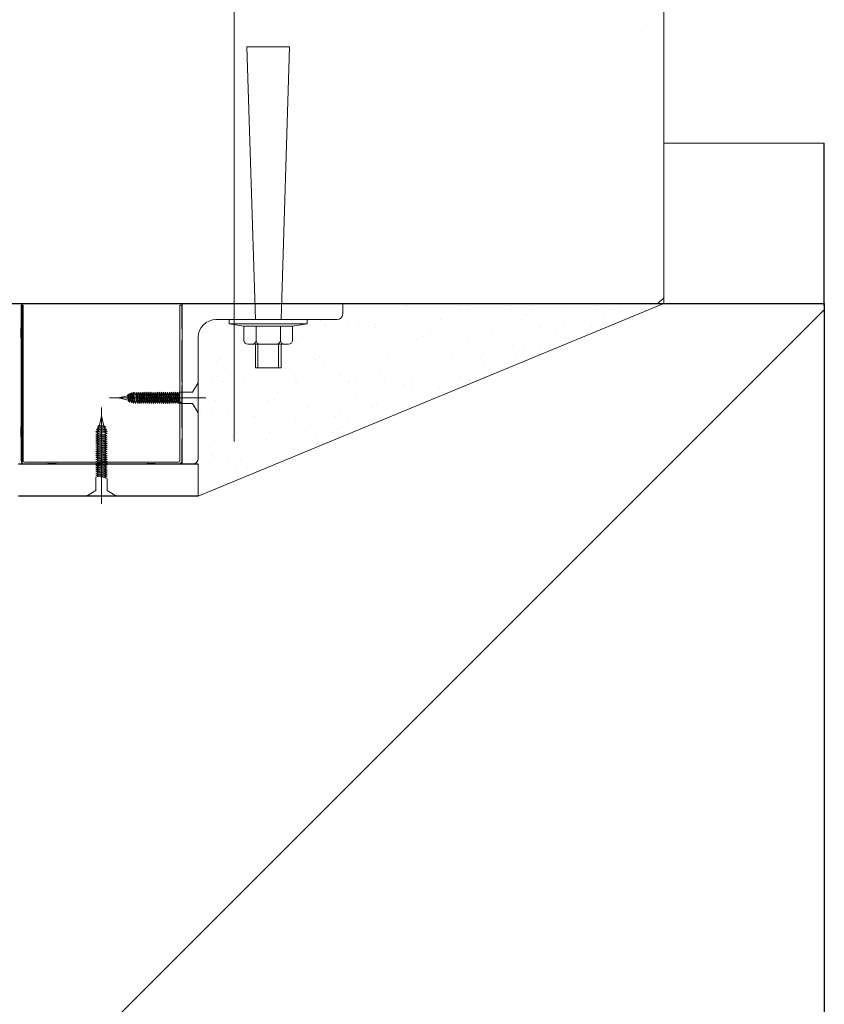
# Model space of a CAD drawing. Header units: millimetres. Extents: x 53645 to 137188, y 78097 to 135542.
# Tile 50 of 256: x 70588 to 70651, y 90648 to 90725. Entities that reach past the tile are written whole.
import ezdxf

# ---------------------------------------------------------------- set-up
doc = ezdxf.new("R2010")
doc.units = ezdxf.units.MM
doc.linetypes.add('CENTER', pattern=[20, 15, -1.7, 1.6, -1.7])

# ---------------------------------------------------------------- blocks, each defined once
blk = doc.blocks.new('dsgdf')
at = {"color": 0}
for p, q in [((152220.453, 48329.047), (152206.453, 48329.047)), ((152220.453, 48326.547), (152206.453, 48326.547)), ((152206.703, 48314.047), (152206.703, 48326.422)), ((152161.703, 48314.047), (152256.703, 48314.047)), ((152256.242, 48314.047), (152256.703, 48313.586)), ((152235.354, 48312.484), (152235.354, 48312.484)), ((152254.999, 48292.84), (152254.999, 48292.84))]:
    blk.add_line(p, q, dxfattribs=at)
at = {"color": 0, "lineweight": 0, "ltscale": 0.05}
for p, q in [((152211.758, 48329.047), (152212.487, 48328.61)), ((152214.093, 48329.047), (152211.758, 48329.047)), ((152213.363, 48328.61), (152214.093, 48329.047)), ((152212.487, 48328.61), (152212.487, 48327.558)), ((152213.363, 48328.61), (152213.363, 48327.707)), ((152212.487, 48327.558), (152212.696, 48327.522)), ((152213.363, 48327.555), (152212.487, 48327.406)), ((152212.487, 48327.406), (152212.696, 48327.522)), ((152213.155, 48327.591), (152212.696, 48327.522)), ((152213.363, 48327.707), (152213.155, 48327.591)), ((152213.363, 48327.555), (152213.155, 48327.591)), ((152213.363, 48327.555), (152213.155, 48327.439)), ((152212.487, 48327.406), (152212.696, 48327.37)), ((152213.363, 48327.403), (152212.487, 48327.253)), ((152212.487, 48327.253), (152212.696, 48327.37)), ((152212.487, 48327.253), (152212.696, 48327.218)), ((152213.363, 48327.251), (152212.487, 48327.101)), ((152212.487, 48327.101), (152212.696, 48327.218)), ((152212.487, 48327.101), (152212.696, 48327.065)), ((152213.363, 48327.099), (152212.487, 48326.949)), ((152212.487, 48326.949), (152212.696, 48327.065)), ((152212.487, 48326.949), (152212.696, 48326.913)), ((152213.363, 48326.946), (152212.487, 48326.797)), ((152212.487, 48326.797), (152212.696, 48326.913)), ((152212.487, 48326.797), (152212.696, 48326.761)), ((152213.363, 48326.794), (152212.487, 48326.645)), ((152212.487, 48326.645), (152212.696, 48326.761)), ((152213.155, 48327.439), (152212.696, 48327.37)), ((152213.155, 48327.287), (152212.696, 48327.218)), ((152213.155, 48327.134), (152212.696, 48327.065)), ((152213.155, 48326.982), (152212.696, 48326.913)), ((152213.155, 48326.83), (152212.696, 48326.761)), ((152213.363, 48327.403), (152213.155, 48327.439)), ((152213.363, 48327.403), (152213.155, 48327.287)), ((152213.363, 48327.251), (152213.155, 48327.287)), ((152213.363, 48327.251), (152213.155, 48327.134)), ((152213.363, 48327.099), (152213.155, 48327.134)), ((152213.363, 48327.099), (152213.155, 48326.982)), ((152213.363, 48326.946), (152213.155, 48326.982)), ((152213.363, 48326.946), (152213.155, 48326.83)), ((152213.363, 48326.794), (152213.155, 48326.83)), ((152213.363, 48326.794), (152213.155, 48326.678)), ((152212.487, 48326.645), (152212.696, 48326.609)), ((152213.363, 48326.642), (152212.487, 48326.493)), ((152212.487, 48326.493), (152212.696, 48326.609)), ((152212.487, 48326.493), (152212.696, 48326.457)), ((152213.363, 48326.49), (152212.487, 48326.34)), ((152212.487, 48326.34), (152212.696, 48326.457)), ((152212.487, 48326.34), (152212.696, 48326.305)), ((152213.363, 48326.338), (152212.487, 48326.188)), ((152212.487, 48326.188), (152212.696, 48326.305)), ((152212.487, 48326.188), (152212.696, 48326.152)), ((152213.363, 48326.186), (152212.487, 48326.036)), ((152212.487, 48326.036), (152212.696, 48326.152)), ((152212.487, 48326.036), (152212.696, 48326)), ((152213.363, 48326.033), (152212.487, 48325.884)), ((152212.487, 48325.884), (152212.696, 48326)), ((152213.155, 48326.678), (152212.696, 48326.609)), ((152213.155, 48326.526), (152212.696, 48326.457)), ((152213.155, 48326.374), (152212.696, 48326.305)), ((152213.155, 48326.221), (152212.696, 48326.152)), ((152213.155, 48326.069), (152212.696, 48326)), ((152213.363, 48326.642), (152213.155, 48326.678)), ((152213.363, 48326.642), (152213.155, 48326.526)), ((152213.363, 48326.49), (152213.155, 48326.526)), ((152213.363, 48326.49), (152213.155, 48326.374)), ((152213.363, 48326.338), (152213.155, 48326.374)), ((152213.363, 48326.338), (152213.155, 48326.221)), ((152213.363, 48326.186), (152213.155, 48326.221)), ((152213.363, 48326.186), (152213.155, 48326.069)), ((152213.363, 48326.033), (152213.155, 48326.069)), ((152213.363, 48326.033), (152213.155, 48325.917)), ((152212.487, 48325.884), (152212.696, 48325.848)), ((152213.363, 48325.881), (152212.487, 48325.732)), ((152212.487, 48325.732), (152212.696, 48325.848)), ((152212.487, 48325.732), (152212.696, 48325.696)), ((152213.363, 48325.729), (152212.487, 48325.58)), ((152212.487, 48325.58), (152212.696, 48325.696)), ((152212.487, 48325.58), (152212.696, 48325.544)), ((152213.363, 48325.577), (152212.487, 48325.427)), ((152212.487, 48325.427), (152212.696, 48325.544)), ((152212.487, 48325.427), (152212.696, 48325.392)), ((152213.363, 48325.425), (152212.487, 48325.275)), ((152212.487, 48325.275), (152212.696, 48325.392)), ((152212.487, 48325.275), (152212.696, 48325.239)), ((152213.363, 48325.273), (152212.487, 48325.123)), ((152212.487, 48325.123), (152212.696, 48325.239)), ((152213.155, 48325.917), (152212.696, 48325.848)), ((152213.155, 48325.765), (152212.696, 48325.696)), ((152213.155, 48325.613), (152212.696, 48325.544)), ((152213.155, 48325.461), (152212.696, 48325.392)), ((152213.155, 48325.308), (152212.696, 48325.239)), ((152213.363, 48325.881), (152213.155, 48325.917)), ((152213.363, 48325.881), (152213.155, 48325.765)), ((152213.363, 48325.729), (152213.155, 48325.765)), ((152213.363, 48325.729), (152213.155, 48325.613)), ((152213.363, 48325.577), (152213.155, 48325.613)), ((152213.363, 48325.577), (152213.155, 48325.461)), ((152213.363, 48325.425), (152213.155, 48325.461)), ((152213.363, 48325.425), (152213.155, 48325.308)), ((152213.363, 48325.273), (152213.155, 48325.308)), ((152213.363, 48325.273), (152213.155, 48325.156)), ((152212.487, 48325.123), (152212.696, 48325.087)), ((152213.363, 48325.12), (152212.487, 48324.971)), ((152212.487, 48324.971), (152212.696, 48325.087)), ((152212.487, 48324.971), (152212.696, 48324.935)), ((152213.363, 48324.968), (152212.487, 48324.819)), ((152212.487, 48324.819), (152212.696, 48324.935)), ((152212.487, 48324.819), (152212.696, 48324.783)), ((152213.363, 48324.816), (152212.487, 48324.667)), ((152212.487, 48324.667), (152212.696, 48324.783)), ((152212.487, 48324.667), (152212.696, 48324.631)), ((152213.363, 48324.664), (152212.487, 48324.514)), ((152212.487, 48324.514), (152212.696, 48324.631)), ((152212.487, 48324.514), (152212.696, 48324.479)), ((152213.363, 48324.512), (152212.487, 48324.362)), ((152212.487, 48324.362), (152212.696, 48324.479)), ((152213.155, 48325.156), (152212.696, 48325.087)), ((152213.155, 48325.004), (152212.696, 48324.935)), ((152213.155, 48324.852), (152212.696, 48324.783)), ((152213.155, 48324.852), (152212.696, 48324.783)), ((152213.155, 48324.7), (152212.696, 48324.631)), ((152213.155, 48324.548), (152212.696, 48324.479)), ((152213.363, 48325.12), (152213.155, 48325.156)), ((152213.363, 48325.12), (152213.155, 48325.004)), ((152213.363, 48324.968), (152213.155, 48325.004)), ((152213.363, 48324.968), (152213.155, 48324.852)), ((152213.363, 48324.816), (152213.155, 48324.852)), ((152213.363, 48324.816), (152213.155, 48324.7)), ((152213.363, 48324.664), (152213.155, 48324.7)), ((152213.363, 48324.664), (152213.155, 48324.548)), ((152213.363, 48324.512), (152213.155, 48324.548)), ((152213.363, 48324.512), (152213.155, 48324.395)), ((152212.487, 48324.362), (152212.696, 48324.326)), ((152213.363, 48324.36), (152212.487, 48324.21)), ((152212.487, 48324.21), (152212.696, 48324.326)), ((152212.487, 48324.21), (152212.696, 48324.174)), ((152212.487, 48324.013), (152212.696, 48324.174)), ((152213.363, 48324.162), (152212.487, 48324.013)), ((152212.487, 48324.013), (152212.696, 48323.977)), ((152213.363, 48324.01), (152212.524, 48323.867)), ((152212.524, 48323.867), (152212.696, 48323.977)), ((152212.524, 48323.867), (152212.696, 48323.825)), ((152213.32, 48323.85), (152212.578, 48323.722)), ((152212.578, 48323.722), (152212.696, 48323.825)), ((152212.578, 48323.722), (152212.742, 48323.679)), ((152213.258, 48323.686), (152212.632, 48323.578)), ((152212.632, 48323.578), (152212.742, 48323.679)), ((152213.155, 48324.395), (152212.696, 48324.326)), ((152213.155, 48324.243), (152212.696, 48324.174)), ((152213.155, 48324.243), (152212.696, 48324.174)), ((152213.155, 48324.046), (152212.696, 48323.977)), ((152213.155, 48323.894), (152212.696, 48323.825)), ((152213.101, 48323.733), (152212.742, 48323.679)), ((152213.32, 48323.85), (152213.101, 48323.733)), ((152213.258, 48323.686), (152213.101, 48323.733)), ((152213.258, 48323.686), (152213.101, 48323.581)), ((152213.363, 48324.36), (152213.155, 48324.395)), ((152213.363, 48324.36), (152213.155, 48324.243)), ((152213.363, 48324.162), (152213.155, 48324.243)), ((152213.363, 48324.162), (152213.155, 48324.046)), ((152213.363, 48324.01), (152213.155, 48324.046)), ((152213.363, 48324.01), (152213.155, 48323.894)), ((152213.32, 48323.85), (152213.155, 48323.894)), ((152212.632, 48323.578), (152212.761, 48323.529)), ((152213.101, 48323.58), (152212.761, 48323.53)), ((152212.925, 48322.797), (152212.761, 48323.529)), ((152212.925, 48322.797), (152213.101, 48323.581)), ((152220.016, 48321.823), (152220.453, 48322.552)), ((152220.453, 48322.552), (152220.453, 48320.217)), ((152214.203, 48321.385), (152214.987, 48321.561)), ((152214.203, 48321.385), (152214.935, 48321.221)), ((152214.986, 48321.561), (152214.936, 48321.22)), ((152215.092, 48321.718), (152214.984, 48321.092)), ((152215.092, 48321.718), (152214.987, 48321.561)), ((152215.14, 48321.561), (152215.085, 48321.202)), ((152215.092, 48321.718), (152215.14, 48321.561)), ((152215.256, 48321.78), (152215.128, 48321.038)), ((152215.256, 48321.78), (152215.14, 48321.561)), ((152215.3, 48321.614), (152215.231, 48321.156)), ((152215.256, 48321.78), (152215.3, 48321.614)), ((152215.416, 48321.823), (152215.273, 48320.984)), ((152215.416, 48321.823), (152215.3, 48321.614)), ((152215.452, 48321.614), (152215.383, 48321.156)), ((152215.416, 48321.823), (152215.452, 48321.614)), ((152215.568, 48321.823), (152215.419, 48320.947)), ((152215.568, 48321.823), (152215.452, 48321.614)), ((152215.568, 48321.823), (152215.649, 48321.614)), ((152215.649, 48321.614), (152215.58, 48321.156)), ((152215.649, 48321.614), (152215.58, 48321.156)), ((152215.766, 48321.823), (152215.616, 48320.947)), ((152215.766, 48321.823), (152215.649, 48321.614)), ((152215.802, 48321.614), (152215.732, 48321.156)), ((152215.766, 48321.823), (152215.802, 48321.614)), ((152215.918, 48321.823), (152215.768, 48320.947)), ((152215.918, 48321.823), (152215.802, 48321.614)), ((152215.954, 48321.614), (152215.885, 48321.156)), ((152215.918, 48321.823), (152215.954, 48321.614)), ((152216.07, 48321.823), (152215.92, 48320.947)), ((152216.07, 48321.823), (152215.954, 48321.614)), ((152216.106, 48321.614), (152216.037, 48321.156)), ((152216.07, 48321.823), (152216.106, 48321.614)), ((152216.222, 48321.823), (152216.073, 48320.947)), ((152216.222, 48321.823), (152216.106, 48321.614)), ((152216.258, 48321.614), (152216.189, 48321.156)), ((152216.258, 48321.614), (152216.189, 48321.156)), ((152216.222, 48321.823), (152216.258, 48321.614)), ((152216.374, 48321.823), (152216.225, 48320.947)), ((152216.374, 48321.823), (152216.258, 48321.614)), ((152216.41, 48321.614), (152216.341, 48321.156)), ((152216.374, 48321.823), (152216.41, 48321.614)), ((152216.526, 48321.823), (152216.377, 48320.947)), ((152216.526, 48321.823), (152216.41, 48321.614)), ((152216.562, 48321.614), (152216.493, 48321.156)), ((152216.526, 48321.823), (152216.562, 48321.614)), ((152216.679, 48321.823), (152216.529, 48320.947)), ((152216.679, 48321.823), (152216.562, 48321.614)), ((152216.715, 48321.614), (152216.645, 48321.156)), ((152216.679, 48321.823), (152216.715, 48321.614)), ((152216.831, 48321.823), (152216.681, 48320.947)), ((152216.831, 48321.823), (152216.715, 48321.614)), ((152216.867, 48321.614), (152216.798, 48321.156)), ((152216.831, 48321.823), (152216.867, 48321.614)), ((152216.983, 48321.823), (152216.833, 48320.947)), ((152216.983, 48321.823), (152216.867, 48321.614)), ((152217.019, 48321.614), (152216.95, 48321.156)), ((152216.983, 48321.823), (152217.019, 48321.614)), ((152217.135, 48321.823), (152216.986, 48320.947)), ((152217.135, 48321.823), (152217.019, 48321.614)), ((152217.171, 48321.614), (152217.102, 48321.156)), ((152217.135, 48321.823), (152217.171, 48321.614)), ((152217.287, 48321.823), (152217.138, 48320.947)), ((152217.287, 48321.823), (152217.171, 48321.614)), ((152217.323, 48321.614), (152217.254, 48321.156)), ((152217.287, 48321.823), (152217.323, 48321.614)), ((152217.439, 48321.823), (152217.29, 48320.947)), ((152217.439, 48321.823), (152217.323, 48321.614)), ((152217.475, 48321.614), (152217.406, 48321.156)), ((152217.439, 48321.823), (152217.475, 48321.614)), ((152217.592, 48321.823), (152217.442, 48320.947)), ((152217.592, 48321.823), (152217.475, 48321.614)), ((152217.628, 48321.614), (152217.558, 48321.156)), ((152217.592, 48321.823), (152217.628, 48321.614)), ((152217.744, 48321.823), (152217.594, 48320.947)), ((152217.744, 48321.823), (152217.628, 48321.614)), ((152217.78, 48321.614), (152217.711, 48321.156)), ((152217.744, 48321.823), (152217.78, 48321.614)), ((152217.896, 48321.823), (152217.746, 48320.947)), ((152217.896, 48321.823), (152217.78, 48321.614)), ((152217.932, 48321.614), (152217.863, 48321.156)), ((152217.896, 48321.823), (152217.932, 48321.614)), ((152218.048, 48321.823), (152217.899, 48320.947)), ((152218.048, 48321.823), (152217.932, 48321.614)), ((152218.084, 48321.614), (152218.015, 48321.156)), ((152218.048, 48321.823), (152218.084, 48321.614)), ((152218.2, 48321.823), (152218.051, 48320.947)), ((152218.2, 48321.823), (152218.084, 48321.614)), ((152218.236, 48321.614), (152218.167, 48321.156)), ((152218.2, 48321.823), (152218.236, 48321.614)), ((152218.352, 48321.823), (152218.203, 48320.947)), ((152218.352, 48321.823), (152218.236, 48321.614)), ((152218.388, 48321.614), (152218.319, 48321.156)), ((152218.352, 48321.823), (152218.388, 48321.614)), ((152218.505, 48321.823), (152218.355, 48320.947)), ((152218.505, 48321.823), (152218.388, 48321.614)), ((152218.541, 48321.614), (152218.471, 48321.156)), ((152218.505, 48321.823), (152218.541, 48321.614)), ((152218.657, 48321.823), (152218.507, 48320.947)), ((152218.657, 48321.823), (152218.541, 48321.614)), ((152218.693, 48321.614), (152218.624, 48321.156)), ((152218.657, 48321.823), (152218.693, 48321.614)), ((152218.809, 48321.823), (152218.659, 48320.947)), ((152218.809, 48321.823), (152218.693, 48321.614)), ((152218.845, 48321.614), (152218.776, 48321.156)), ((152218.809, 48321.823), (152218.845, 48321.614)), ((152218.961, 48321.823), (152218.812, 48320.947)), ((152218.961, 48321.823), (152218.845, 48321.614)), ((152218.997, 48321.614), (152218.928, 48321.156)), ((152218.961, 48321.823), (152218.997, 48321.614)), ((152219.113, 48321.823), (152218.997, 48321.614)), ((152220.016, 48321.823), (152219.113, 48321.823)), ((152214.984, 48321.092), (152214.935, 48321.221)), ((152214.984, 48321.092), (152215.085, 48321.202)), ((152215.128, 48321.038), (152215.085, 48321.202)), ((152215.128, 48321.038), (152215.231, 48321.156)), ((152215.273, 48320.984), (152215.231, 48321.156)), ((152215.273, 48320.984), (152215.383, 48321.156)), ((152215.419, 48320.947), (152215.383, 48321.156)), ((152215.419, 48320.947), (152215.58, 48321.156)), ((152215.616, 48320.947), (152215.58, 48321.156)), ((152215.616, 48320.947), (152215.732, 48321.156)), ((152215.768, 48320.947), (152215.732, 48321.156)), ((152215.768, 48320.947), (152215.885, 48321.156)), ((152215.92, 48320.947), (152215.885, 48321.156)), ((152215.92, 48320.947), (152216.037, 48321.156)), ((152216.073, 48320.947), (152216.037, 48321.156)), ((152216.073, 48320.947), (152216.189, 48321.156)), ((152216.225, 48320.947), (152216.189, 48321.156)), ((152216.225, 48320.947), (152216.341, 48321.156)), ((152216.377, 48320.947), (152216.341, 48321.156)), ((152216.377, 48320.947), (152216.493, 48321.156)), ((152216.529, 48320.947), (152216.493, 48321.156)), ((152216.529, 48320.947), (152216.645, 48321.156)), ((152216.681, 48320.947), (152216.645, 48321.156)), ((152216.681, 48320.947), (152216.798, 48321.156)), ((152216.833, 48320.947), (152216.798, 48321.156)), ((152216.833, 48320.947), (152216.95, 48321.156)), ((152216.986, 48320.947), (152216.95, 48321.156)), ((152216.986, 48320.947), (152217.102, 48321.156)), ((152217.138, 48320.947), (152217.102, 48321.156)), ((152217.138, 48320.947), (152217.254, 48321.156)), ((152217.29, 48320.947), (152217.254, 48321.156)), ((152217.29, 48320.947), (152217.406, 48321.156)), ((152217.442, 48320.947), (152217.406, 48321.156)), ((152217.442, 48320.947), (152217.558, 48321.156)), ((152217.594, 48320.947), (152217.558, 48321.156)), ((152217.594, 48320.947), (152217.711, 48321.156)), ((152217.746, 48320.947), (152217.711, 48321.156)), ((152217.746, 48320.947), (152217.863, 48321.156)), ((152217.899, 48320.947), (152217.863, 48321.156)), ((152217.899, 48320.947), (152218.015, 48321.156)), ((152218.051, 48320.947), (152218.015, 48321.156)), ((152218.051, 48320.947), (152218.167, 48321.156)), ((152218.203, 48320.947), (152218.167, 48321.156)), ((152218.203, 48320.947), (152218.319, 48321.156)), ((152218.355, 48320.947), (152218.319, 48321.156)), ((152218.355, 48320.947), (152218.471, 48321.156)), ((152218.507, 48320.947), (152218.471, 48321.156)), ((152218.507, 48320.947), (152218.624, 48321.156)), ((152218.659, 48320.947), (152218.624, 48321.156)), ((152218.659, 48320.947), (152218.776, 48321.156)), ((152218.812, 48320.947), (152218.776, 48321.156)), ((152218.812, 48320.947), (152218.928, 48321.156)), ((152218.964, 48320.947), (152218.928, 48321.156)), ((152220.016, 48320.947), (152218.964, 48320.947)), ((152220.453, 48320.217), (152220.016, 48320.947))]:
    blk.add_line(p, q, dxfattribs=at)
at = {"color": 0, "linetype": 'CENTER', "lineweight": 0, "ltscale": 0.5}
for p, q in [((152212.925, 48322.139), (152212.925, 48329.646)), ((152213.545, 48321.385), (152221.052, 48321.385))]:
    blk.add_line(p, q, dxfattribs=at)
at = {"color": 0, "lineweight": 0}
for p, q in [((152220.453, 48329.047), (152256.703, 48314.047)), ((152220.453, 48326.547), (152220.453, 48329.047)), ((152221.61, 48327.742), (152221.61, 48327.742)), ((152223.457, 48326.822), (152223.457, 48326.822)), ((152224.283, 48326.931), (152224.283, 48326.931)), ((152206.453, 48326.547), (152207.473, 48326.547)), ((152206.672, 48326.297), (152206.672, 48324.535)), ((152206.818, 48326.297), (152206.818, 48314.172)), ((152208.533, 48326.547), (152206.896, 48326.547)), ((152207.12, 48326.547), (152206.922, 48326.547)), ((152206.922, 48326.547), (152208.559, 48326.547)), ((152218.922, 48326.402), (152206.922, 48326.402)), ((152208.729, 48326.516), (152208.533, 48326.547)), ((152208.756, 48326.516), (152208.559, 48326.547)), ((152209.381, 48326.516), (152208.756, 48326.516)), ((152209.381, 48326.516), (152209.577, 48326.547)), ((152209.577, 48326.547), (152212.726, 48326.547)), ((152212.726, 48326.547), (152212.922, 48326.516)), ((152212.922, 48326.516), (152213.119, 48326.547)), ((152213.119, 48326.547), (152216.268, 48326.547)), ((152216.464, 48326.516), (152216.268, 48326.547)), ((152216.464, 48326.516), (152217.089, 48326.516)), ((152217.089, 48326.516), (152217.285, 48326.547)), ((152217.285, 48326.547), (152218.922, 48326.547)), ((152218.698, 48326.547), (152218.922, 48326.547)), ((152219.026, 48326.297), (152219.026, 48314.172)), ((152219.172, 48324.66), (152219.172, 48326.297)), ((152220.453, 48324.361), (152220.453, 48326.097)), ((152221.301, 48326.538), (152221.301, 48326.538)), ((152222.845, 48326.083), (152222.845, 48326.083)), ((152223.757, 48326.254), (152223.757, 48326.254)), ((152221.52, 48325.846), (152221.52, 48325.846)), ((152227.872, 48325.792), (152227.872, 48325.792)), ((152228.165, 48325.524), (152228.165, 48325.524)), ((152206.641, 48324.339), (152206.672, 48324.535)), ((152219.203, 48324.464), (152219.172, 48324.66)), ((152219.203, 48323.839), (152219.203, 48324.464)), ((152221.71, 48324.683), (152221.71, 48324.683)), ((152225.771, 48324.664), (152225.771, 48324.664)), ((152230.059, 48324.818), (152230.059, 48324.818)), ((152206.641, 48323.714), (152206.641, 48324.339)), ((152206.641, 48323.714), (152206.672, 48323.518)), ((152219.203, 48323.839), (152219.172, 48323.643)), ((152221.048, 48324.07), (152221.048, 48324.07)), ((152223.1, 48324.398), (152223.1, 48324.398)), ((152223.393, 48324.13), (152223.393, 48324.13)), ((152225.991, 48324.079), (152225.991, 48324.079)), ((152229.546, 48324.258), (152229.546, 48324.258)), ((152230.935, 48324.088), (152230.935, 48324.088)), ((152231.311, 48323.746), (152231.311, 48323.746)), ((152206.672, 48323.518), (152206.672, 48320.369)), ((152219.172, 48320.494), (152219.172, 48323.643)), ((152221.717, 48323.643), (152221.717, 48323.643)), ((152223.857, 48323.195), (152223.857, 48323.195)), ((152225.747, 48323.013), (152225.747, 48323.013)), ((152226.661, 48323.652), (152226.661, 48323.652)), ((152227.038, 48323.183), (152227.038, 48323.183)), ((152228.012, 48323.248), (152228.012, 48323.248)), ((152229.194, 48323.467), (152229.194, 48323.467)), ((152230.02, 48323.576), (152230.02, 48323.576)), ((152231.604, 48323.661), (152231.604, 48323.661)), ((152232.073, 48323.228), (152232.073, 48323.228)), ((152220.648, 48322.342), (152220.648, 48322.342)), ((152221.474, 48322.451), (152221.474, 48322.451)), ((152222.764, 48322.62), (152222.764, 48322.62)), ((152224.774, 48322.865), (152224.774, 48322.865)), ((152224.921, 48322.904), (152224.921, 48322.904)), ((152231.126, 48322.81), (152231.126, 48322.81)), ((152231.419, 48322.542), (152231.419, 48322.542)), ((152221.81, 48321.624), (152221.81, 48321.624)), ((152224.127, 48322.108), (152224.127, 48322.108)), ((152225.871, 48321.605), (152225.871, 48321.605)), ((152226.354, 48321.417), (152226.354, 48321.417)), ((152229.071, 48322.117), (152229.071, 48322.117)), ((152230.159, 48321.759), (152230.159, 48321.759)), ((152234.014, 48322.126), (152234.014, 48322.126)), ((152234.314, 48321.812), (152234.314, 48321.812)), ((152226.646, 48321.149), (152226.646, 48321.149)), ((152232.8, 48321.276), (152232.8, 48321.276)), ((152239.152, 48321.222), (152239.152, 48321.222)), ((152239.204, 48320.674), (152239.204, 48320.674)), ((152239.445, 48320.954), (152239.445, 48320.954)), ((152240.03, 48320.783), (152240.03, 48320.783)), ((152206.672, 48320.369), (152206.672, 48316.827)), ((152219.203, 48320.297), (152219.172, 48320.494)), ((152219.172, 48320.101), (152219.203, 48320.297)), ((152219.172, 48316.952), (152219.172, 48320.101)), ((152221.582, 48320.024), (152221.582, 48320.024)), ((152222.33, 48320.095), (152222.33, 48320.095)), ((152223.957, 48320.136), (152223.957, 48320.136)), ((152227.273, 48320.104), (152227.273, 48320.104)), ((152228.028, 48319.883), (152228.028, 48319.883)), ((152228.112, 48320.189), (152228.112, 48320.189)), ((152232.173, 48320.169), (152232.173, 48320.169)), ((152232.217, 48320.113), (152232.217, 48320.113)), ((152234.931, 48320.112), (152234.931, 48320.112)), ((152235.757, 48320.221), (152235.757, 48320.221)), ((152236.461, 48320.324), (152236.461, 48320.324)), ((152237.048, 48320.391), (152237.048, 48320.391)), ((152237.161, 48320.122), (152237.161, 48320.122)), ((152240.616, 48320.377), (152240.616, 48320.377)), ((152221.874, 48319.755), (152221.874, 48319.755)), ((152222.999, 48319.668), (152222.999, 48319.668)), ((152227.211, 48319.096), (152227.211, 48319.096)), ((152227.943, 48319.677), (152227.943, 48319.677)), ((152228.501, 48319.265), (152228.501, 48319.265)), ((152230.658, 48319.549), (152230.658, 48319.549)), ((152231.484, 48319.658), (152231.484, 48319.658)), ((152232.775, 48319.828), (152232.775, 48319.828)), ((152232.887, 48319.686), (152232.887, 48319.686)), ((152234.38, 48319.829), (152234.38, 48319.829)), ((152234.672, 48319.56), (152234.672, 48319.56)), ((152237.83, 48319.695), (152237.83, 48319.695)), ((152240.826, 48319.688), (152240.826, 48319.688)), ((152242.774, 48319.704), (152242.774, 48319.704)), ((152221.91, 48318.566), (152221.91, 48318.566)), ((152222.111, 48318.424), (152222.111, 48318.424)), ((152222.938, 48318.533), (152222.938, 48318.533)), ((152223.255, 48318.49), (152223.255, 48318.49)), ((152224.228, 48318.703), (152224.228, 48318.703)), ((152229.608, 48318.435), (152229.608, 48318.435)), ((152230.259, 48318.701), (152230.259, 48318.701)), ((152234.414, 48318.754), (152234.414, 48318.754)), ((152238.475, 48318.734), (152238.475, 48318.734)), ((152242.763, 48318.889), (152242.763, 48318.889)), ((152220.465, 48318.124), (152220.465, 48318.124)), ((152229.9, 48318.167), (152229.9, 48318.167)), ((152230.353, 48318.142), (152230.353, 48318.142)), ((152235.297, 48318.151), (152235.297, 48318.151)), ((152236.054, 48318.295), (152236.054, 48318.295)), ((152240.24, 48318.16), (152240.24, 48318.16)), ((152242.406, 48318.24), (152242.406, 48318.24)), ((152242.698, 48317.972), (152242.698, 48317.972)), ((152245.184, 48318.169), (152245.184, 48318.169)), ((152247.058, 48317.598), (152247.058, 48317.598)), ((152206.641, 48316.631), (152206.672, 48316.827)), ((152219.203, 48316.756), (152219.172, 48316.952)), ((152224.057, 48317.077), (152224.057, 48317.077)), ((152228.212, 48317.13), (152228.212, 48317.13)), ((152231.281, 48316.902), (152231.281, 48316.902)), ((152232.273, 48317.111), (152232.273, 48317.111)), ((152236.561, 48317.265), (152236.561, 48317.265)), ((152237.634, 48316.847), (152237.634, 48316.847)), ((152240.716, 48317.318), (152240.716, 48317.318)), ((152241.494, 48316.866), (152241.494, 48316.866)), ((152242.785, 48317.036), (152242.785, 48317.036)), ((152244.777, 48317.299), (152244.777, 48317.299)), ((152244.941, 48317.319), (152244.941, 48317.319)), ((152245.767, 48317.428), (152245.767, 48317.428)), ((152206.641, 48316.631), (152206.641, 48316.006)), ((152206.641, 48316.006), (152206.672, 48315.809)), ((152219.203, 48316.131), (152219.172, 48315.934)), ((152219.203, 48316.756), (152219.203, 48316.131)), ((152223.612, 48316.119), (152223.612, 48316.119)), ((152228.556, 48316.128), (152228.556, 48316.128)), ((152233.499, 48316.137), (152233.499, 48316.137)), ((152236.394, 48316.194), (152236.394, 48316.194)), ((152237.221, 48316.303), (152237.221, 48316.303)), ((152237.926, 48316.579), (152237.926, 48316.579)), ((152238.443, 48316.146), (152238.443, 48316.146)), ((152238.511, 48316.473), (152238.511, 48316.473)), ((152240.668, 48316.757), (152240.668, 48316.757)), ((152243.387, 48316.155), (152243.387, 48316.155)), ((152244.08, 48316.707), (152244.08, 48316.707)), ((152248.33, 48316.164), (152248.33, 48316.164)), ((152250.724, 48316.384), (152250.724, 48316.384)), ((152206.672, 48315.809), (152206.672, 48314.172)), ((152219.172, 48314.172), (152219.172, 48315.934)), ((152219.172, 48315.289), (152219.172, 48314.172)), ((152222.01, 48315.507), (152222.01, 48315.507)), ((152229.225, 48315.702), (152229.225, 48315.702)), ((152229.965, 48315.348), (152229.965, 48315.348)), ((152230.359, 48315.642), (152230.359, 48315.642)), ((152232.121, 48315.632), (152232.121, 48315.632)), ((152232.861, 48315.454), (152232.861, 48315.454)), ((152232.948, 48315.741), (152232.948, 48315.741)), ((152234.169, 48315.711), (152234.169, 48315.711)), ((152234.238, 48315.91), (152234.238, 48315.91)), ((152234.514, 48315.695), (152234.514, 48315.695)), ((152238.575, 48315.675), (152238.575, 48315.675)), ((152239.112, 48315.72), (152239.112, 48315.72)), ((152239.307, 48315.313), (152239.307, 48315.313)), ((152242.863, 48315.83), (152242.863, 48315.83)), ((152244.056, 48315.729), (152244.056, 48315.729)), ((152245.66, 48315.259), (152245.66, 48315.259)), ((152247.018, 48315.883), (152247.018, 48315.883)), ((152249, 48315.738), (152249, 48315.738)), ((152251.079, 48315.863), (152251.079, 48315.863)), ((152233.154, 48315.186), (152233.154, 48315.186)), ((152245.952, 48314.991), (152245.952, 48314.991)), ((152252.106, 48315.118), (152252.106, 48315.118)), ((152254.951, 48314.527), (152254.951, 48314.527)), ((152161.703, 48314.047), (152256.703, 48314.047)), ((152206.818, 48314.172), (152206.672, 48314.172)), ((152219.172, 48314.172), (152219.026, 48314.172)), ((152232.373, 48314.052), (152232.373, 48314.052)), ((152236.579, 48314.175), (152236.579, 48314.175)), ((152236.661, 48314.206), (152236.661, 48314.206)), ((152240.816, 48314.259), (152240.816, 48314.259)), ((152241.522, 48314.184), (152241.522, 48314.184)), ((152244.877, 48314.24), (152244.877, 48314.24)), ((152246.466, 48314.193), (152246.466, 48314.193)), ((152249.165, 48314.394), (152249.165, 48314.394)), ((152251.41, 48314.202), (152251.41, 48314.202)), ((152251.504, 48314.073), (152251.504, 48314.073)), ((152252.795, 48314.243), (152252.795, 48314.243)), ((152253.32, 48314.447), (152253.32, 48314.447)), ((152256.703, 48314.047), (152256.703, 48281.547)), ((152256.703, 48301.547), (152269.203, 48301.547))]:
    blk.add_line(p, q, dxfattribs=at)
at = {"color": 0, "lineweight": 15}
for p, q in [((152219.203, 48326.547), (152220.003, 48326.547)), ((152219.203, 48314.047), (152219.203, 48326.547)), ((152220.453, 48316.672), (152220.453, 48326.097)), ((152221.828, 48315.297), (152231.253, 48315.297)), ((152231.703, 48314.047), (152231.703, 48314.847)), ((152219.203, 48314.047), (152231.703, 48314.047))]:
    blk.add_line(p, q, dxfattribs=at)
at = {"color": 0, "lineweight": 0, "ltscale": 100}
blk.add_line((152223.261, 48324.783), (152223.261, 47932.771), dxfattribs=at)
at = {"color": 0, "linetype": 'Continuous', "lineweight": 0}
for p, q in [((152224.903, 48319.043), (152226.903, 48319.043)), ((152224.903, 48319.043), (152224.903, 48317.212)), ((152225.103, 48319.043), (152225.103, 48317.212)), ((152226.703, 48319.043), (152226.703, 48317.212)), ((152226.903, 48319.043), (152226.903, 48317.212)), ((152224.013, 48316.91), (152224.013, 48315.812)), ((152224.315, 48317.212), (152227.491, 48317.212)), ((152224.958, 48316.91), (152224.958, 48315.812)), ((152226.848, 48316.91), (152226.848, 48315.812)), ((152227.793, 48316.91), (152227.793, 48315.812)), ((152224.013, 48315.812), (152222.87, 48315.618)), ((152222.87, 48315.618), (152222.87, 48315.297)), ((152222.87, 48315.618), (152225.903, 48315.618)), ((152222.87, 48315.297), (152225.903, 48315.297)), ((152224.958, 48315.812), (152224.013, 48315.812)), ((152224.013, 48315.812), (152227.793, 48315.812)), ((152224.903, 48315.297), (152224.242, 48294.043)), ((152226.903, 48315.812), (152224.903, 48315.812)), ((152226.848, 48315.812), (152224.958, 48315.812)), ((152228.935, 48315.618), (152225.903, 48315.618)), ((152228.935, 48315.297), (152225.903, 48315.297)), ((152227.793, 48315.812), (152226.848, 48315.812)), ((152226.903, 48315.297), (152227.564, 48294.043)), ((152227.793, 48315.812), (152228.935, 48315.618)), ((152228.935, 48315.618), (152228.935, 48315.297)), ((152224.242, 48294.043), (152227.564, 48294.043))]:
    blk.add_line(p, q, dxfattribs=at)
at = {"color": 0, "ltscale": 10000}
blk.add_line((152269.203, 48314.207), (152269.203, 48301.547), dxfattribs=at)
at = {"color": 0, "lineweight": 0}
for centre, radius, start, end in [((152206.922, 48326.297), 0.25, 90, 180), ((152206.922, 48326.297), 0.104, 90, 180), ((152218.922, 48326.297), 0.25, 0, 90), ((152218.922, 48326.297), 0.104, 0, 90)]:
    blk.add_arc(centre, radius, start, end, dxfattribs=at)
at = {"color": 0, "lineweight": 15}
for centre, radius, start, end in [((152220.003, 48326.097), 0.45, 0, 90), ((152221.828, 48316.672), 1.375, 180, 270), ((152231.253, 48314.847), 0.45, 0, 90)]:
    blk.add_arc(centre, radius, start, end, dxfattribs=at)
at = {"color": 0, "linetype": 'Continuous', "lineweight": 0}
for centre, start, end in [((152224.315, 48316.91), 90, 180), ((152224.656, 48316.91), 0, 90), ((152225.26, 48316.91), 90, 180), ((152226.546, 48316.91), 0, 90), ((152227.15, 48316.91), 90, 180), ((152227.491, 48316.91), 0, 90)]:
    blk.add_arc(centre, 0.302, start, end, dxfattribs=at)
blk = doc.blocks.new('3432')
at = {"color": 0}
for points in [[(-8570.448, 6000.146), (-8450.448, 6000.146)], [(-8450.448, 6000.146), (-8450.448, 5670)], [(-8570.448, 5879.651), (-8450.448, 5999.651)]]:
    blk.add_lwpolyline(points, dxfattribs=at)
at = {"color": 0, "extrusion": (0, 0, -1), "zscale": -1, "rotation": 180}
blk.add_blockref('dsgdf', (160719.652, 54314.193), dxfattribs=at)

msp = doc.modelspace()

# ---------------------------------------------------------------- block references
msp.add_blockref('3432', (79101.571, 84702.831))

doc.saveas('drawing.dxf')
